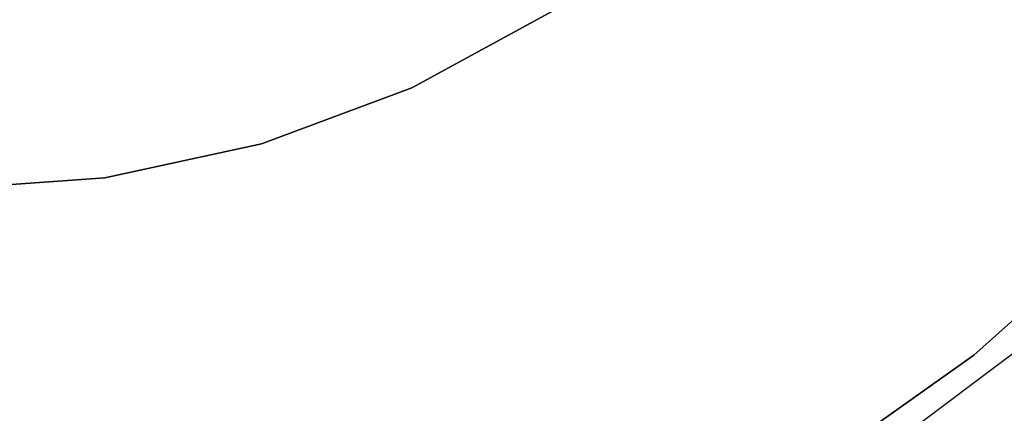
# Model space of a CAD drawing. Extents: x -4.43 to 3.97, y -4.36 to 4.03.
# Tile 19 of 32: x -0.08 to 1.98, y -2.99 to -2.16. Entities that reach past the tile are written whole.
import ezdxf

# ---------------------------------------------------------------- set-up
doc = ezdxf.new("R2010")
doc.units = 0
doc.header["$LTSCALE"] = 2.54
doc.layers.get('0').update_dxf_attribs({"color": 13, "linetype": 'CONTINUOUS'})

# ---------------------------------------------------------------- blocks, each defined once
blk = doc.blocks.new('Z_O_ENIE_CRES_STL_1')
at = {"color": 0}
for p, q in [((6.5428, -1.9769), (6.2485, -2.1376)), ((6.2485, -2.1376, -0.15), (6.5428, -1.9769, -0.15)), ((6.5428, -1.9769), (6.2485, -2.1376)), ((6.2485, -2.1376, -0.15), (6.5428, -1.9769, -0.15)), ((6.2485, -2.1376), (5.9344, -2.2548)), ((5.9344, -2.2548, -0.15), (6.2485, -2.1376, -0.15)), ((6.2485, -2.1376), (5.9344, -2.2548)), ((5.9344, -2.2548, -0.15), (6.2485, -2.1376, -0.15)), ((6.2485, -2.1376), (6.2485, -2.1376, -0.15)), ((6.2485, -2.1376), (6.2485, -2.1376, -0.15)), ((5.9344, -2.2548), (5.6068, -2.3261)), ((5.6068, -2.3261, -0.15), (5.9344, -2.2548, -0.15)), ((5.9344, -2.2548), (5.6068, -2.3261)), ((5.6068, -2.3261, -0.15), (5.9344, -2.2548, -0.15)), ((5.9344, -2.2548), (5.9344, -2.2548, -0.15)), ((5.9344, -2.2548), (5.9344, -2.2548, -0.15)), ((5.6068, -2.3261), (5.2723, -2.35)), ((5.2723, -2.35, -0.15), (5.6068, -2.3261, -0.15)), ((5.6068, -2.3261), (5.2723, -2.35)), ((5.2723, -2.35, -0.15), (5.6068, -2.3261, -0.15)), ((5.6068, -2.3261), (5.6068, -2.3261, -0.15)), ((5.6068, -2.3261), (5.6068, -2.3261, -0.15)), ((7.7118, -2.4395, -5.8), (7.4234, -2.6973, -5.8)), ((7.4234, -2.6973, -6.5), (7.7118, -2.4395, -6.5)), ((7.4234, -2.6973, -6.5), (7.7118, -2.4395, -6.5)), ((7.7118, -2.4395, -5.8), (7.4234, -2.6973, -5.8)), ((7.5144, -2.6876, -7.6939), (7.2262, -2.9039, -7.6939)), ((7.5144, -2.6876, -7.6939), (7.2262, -2.9039, -7.6939)), ((7.4234, -2.6973, -5.8), (7.1078, -2.9212, -5.8)), ((7.1078, -2.9212, -6.5), (7.4234, -2.6973, -6.5)), ((7.1078, -2.9212, -6.5), (7.4234, -2.6973, -6.5)), ((7.4234, -2.6973, -5.8), (7.1078, -2.9212, -5.8)), ((7.4234, -2.6973, -6.5), (7.4234, -2.6973, -5.8)), ((7.4234, -2.6973, -6.5), (7.4234, -2.6973, -5.8))]:
    blk.add_line(p, q, dxfattribs=at)

msp = doc.modelspace()

# ---------------------------------------------------------------- block references
at = {"color": 0}
msp.add_blockref('Z_O_ENIE_CRES_STL_1', (-5.5067, -0.1662, 4.3834), dxfattribs=at)

doc.saveas('drawing.dxf')
